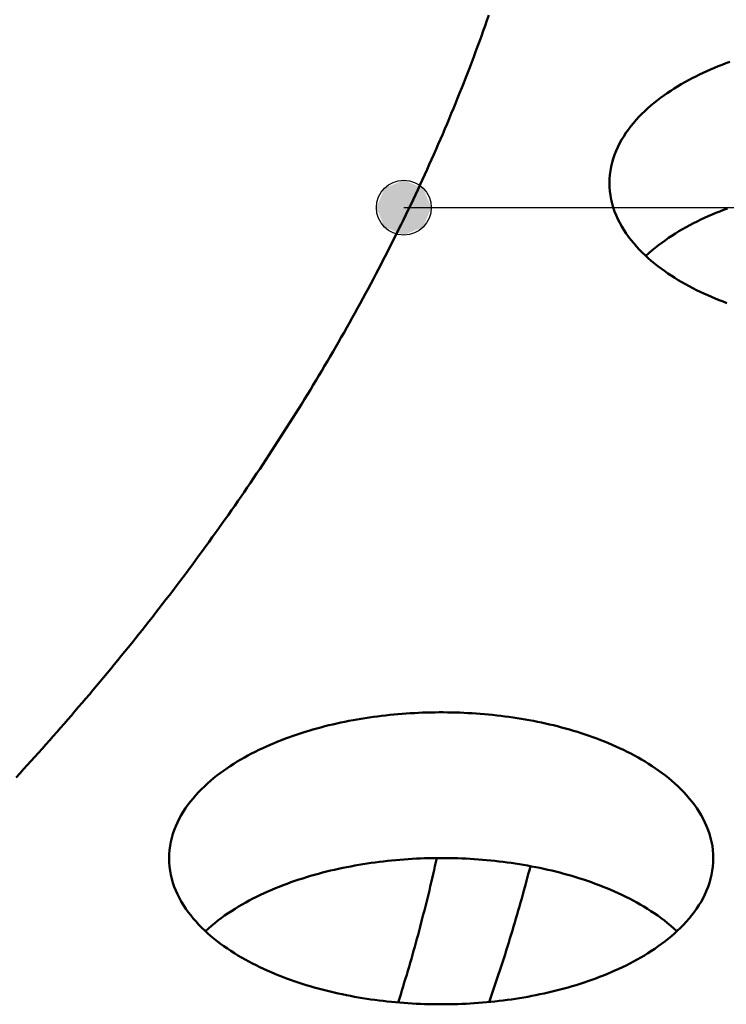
# Model space of a CAD drawing. Header units: millimetres. Extents: x 0 to 841, y 0 to 594.
# Tile 37 of 46: x 480 to 500, y 311 to 339. Entities that reach past the tile are written whole.
import ezdxf

# ---------------------------------------------------------------- set-up
doc = ezdxf.new("R2010")
doc.units = ezdxf.units.MM
for name, color, linetype, lineweight in [('ACH', 7, 'CONTINUOUS', 13), ('COTA', 7, 'CONTINUOUS', 25), ('FINA', 7, 'CONTINUOUS', 25), ('VIS', 7, 'CONTINUOUS', 50)]:
    doc.layers.add(name, color=color, linetype=linetype, lineweight=lineweight)

msp = doc.modelspace()

# ---------------------------------------------------------------- hatches: boundary and pattern name
at = {"layer": 'ACH'}
h = msp.add_hatch(color=7, dxfattribs=at)
h.dxf.hatch_style = 1
h.paths.add_polyline_path([(491.627, 333.896), (491.393, 334.462), (490.827, 334.696), (490.262, 334.462), (490.027, 333.896), (490.262, 333.331), (490.827, 333.096), (491.393, 333.331)])

# ---------------------------------------------------------------- linework, layer by layer
at = {"layer": 'COTA'}
msp.add_line((490.827, 333.896), (527.144, 333.896), dxfattribs=at)
msp.add_circle((490.827, 333.896), 0.8, dxfattribs=at)
at = {"layer": 'FINA'}
for points in [[(479.522, 317.273), (479.631, 317.392), (479.74, 317.512), (479.849, 317.631), (479.957, 317.751), (480.065, 317.871), (480.173, 317.992), (480.281, 318.112), (480.389, 318.233), (480.496, 318.354), (480.603, 318.475), (480.71, 318.596), (480.816, 318.718), (480.922, 318.839), (481.028, 318.961), (481.134, 319.083), (481.24, 319.206), (481.345, 319.328), (481.45, 319.451), (481.555, 319.574), (481.659, 319.697), (481.764, 319.821), (481.868, 319.945), (481.971, 320.068), (482.075, 320.193), (482.178, 320.317), (482.281, 320.441), (482.384, 320.566), (482.486, 320.691), (482.588, 320.816), (482.69, 320.942), (482.792, 321.067), (482.893, 321.193), (482.995, 321.319), (483.095, 321.445), (483.196, 321.572), (483.296, 321.699), (483.396, 321.825), (483.496, 321.953), (483.596, 322.08), (483.695, 322.208), (483.794, 322.335), (483.892, 322.463), (483.991, 322.592), (484.089, 322.72), (484.187, 322.849), (484.284, 322.977), (484.381, 323.107), (484.478, 323.236), (484.575, 323.365), (484.671, 323.495), (484.767, 323.625), (484.863, 323.755), (484.959, 323.886), (485.054, 324.016), (485.149, 324.147), (485.243, 324.278), (485.337, 324.409), (485.431, 324.541), (485.525, 324.672), (485.618, 324.804), (485.711, 324.936), (485.804, 325.069), (485.897, 325.201), (485.989, 325.334), (486.081, 325.467), (486.172, 325.6), (486.263, 325.734), (486.354, 325.867), (486.445, 326.001), (486.535, 326.135), (486.625, 326.27), (486.714, 326.404), (486.804, 326.539), (486.892, 326.674), (486.981, 326.809), (487.069, 326.944), (487.157, 327.08), (487.245, 327.216), (487.332, 327.352), (487.419, 327.488), (487.506, 327.624), (487.592, 327.761), (487.678, 327.898), (487.763, 328.035), (487.849, 328.172), (487.933, 328.31), (488.018, 328.447), (488.102, 328.585), (488.186, 328.723), (488.269, 328.862), (488.353, 329), (488.435, 329.139), (488.518, 329.278), (488.6, 329.417), (488.682, 329.557), (488.763, 329.696), (488.844, 329.836), (488.924, 329.976), (489.005, 330.117), (489.085, 330.257), (489.164, 330.398), (489.243, 330.539), (489.322, 330.68), (489.4, 330.821), (489.478, 330.963), (489.556, 331.104), (489.633, 331.246), (489.71, 331.388), (489.787, 331.531), (489.863, 331.673), (489.939, 331.816), (490.014, 331.959), (490.089, 332.102), (490.163, 332.245), (490.238, 332.389), (490.311, 332.533), (490.385, 332.677), (490.458, 332.821), (490.53, 332.965), (490.603, 333.11), (490.674, 333.255), (490.746, 333.4), (490.817, 333.545), (490.887, 333.69), (490.957, 333.836), (491.027, 333.982), (491.096, 334.128), (491.165, 334.274), (491.234, 334.42), (491.302, 334.567), (491.37, 334.713), (491.437, 334.86), (491.504, 335.007), (491.57, 335.155), (491.636, 335.302), (491.702, 335.45), (491.767, 335.598), (491.832, 335.746), (491.896, 335.894), (491.96, 336.043), (492.023, 336.191), (492.086, 336.34), (492.149, 336.489), (492.211, 336.638), (492.272, 336.788), (492.333, 336.937), (492.394, 337.087), (492.454, 337.237), (492.514, 337.387), (492.574, 337.537), (492.633, 337.688), (492.691, 337.838), (492.749, 337.989), (492.807, 338.14), (492.864, 338.291), (492.921, 338.443), (492.977, 338.594), (493.033, 338.746), (493.088, 338.898), (493.143, 339.05), (493.197, 339.202), (493.251, 339.354), (493.304, 339.507)], [(479.522, 317.273), (479.631, 317.392), (479.74, 317.512), (479.849, 317.631), (479.957, 317.751), (480.065, 317.871), (480.173, 317.992), (480.281, 318.112), (480.389, 318.233), (480.496, 318.354), (480.603, 318.475), (480.71, 318.596), (480.816, 318.718), (480.922, 318.839), (481.028, 318.961), (481.134, 319.083), (481.24, 319.206), (481.345, 319.328), (481.45, 319.451), (481.555, 319.574), (481.659, 319.697), (481.764, 319.821), (481.868, 319.945), (481.971, 320.068), (482.075, 320.193), (482.178, 320.317), (482.281, 320.441), (482.384, 320.566), (482.486, 320.691), (482.588, 320.816), (482.69, 320.942), (482.792, 321.067), (482.893, 321.193), (482.995, 321.319), (483.095, 321.445), (483.196, 321.572), (483.296, 321.699), (483.396, 321.825), (483.496, 321.953), (483.596, 322.08), (483.695, 322.208), (483.794, 322.335), (483.892, 322.463), (483.991, 322.592), (484.089, 322.72), (484.187, 322.849), (484.284, 322.977), (484.381, 323.107), (484.478, 323.236), (484.575, 323.365), (484.671, 323.495), (484.767, 323.625), (484.863, 323.755), (484.959, 323.886), (485.054, 324.016), (485.149, 324.147), (485.243, 324.278), (485.337, 324.409), (485.431, 324.541), (485.525, 324.672), (485.618, 324.804), (485.711, 324.936), (485.804, 325.069), (485.897, 325.201), (485.989, 325.334), (486.081, 325.467), (486.172, 325.6), (486.263, 325.734), (486.354, 325.867), (486.445, 326.001), (486.535, 326.135), (486.625, 326.27), (486.714, 326.404), (486.804, 326.539), (486.892, 326.674), (486.981, 326.809), (487.069, 326.944), (487.157, 327.08), (487.245, 327.216), (487.332, 327.352), (487.419, 327.488), (487.506, 327.624), (487.592, 327.761), (487.678, 327.898), (487.763, 328.035), (487.849, 328.172), (487.933, 328.31), (488.018, 328.447), (488.102, 328.585), (488.186, 328.723), (488.269, 328.862), (488.353, 329), (488.435, 329.139), (488.518, 329.278), (488.6, 329.417), (488.682, 329.557), (488.763, 329.696), (488.844, 329.836), (488.924, 329.976), (489.005, 330.117), (489.085, 330.257), (489.164, 330.398), (489.243, 330.539), (489.322, 330.68), (489.4, 330.821), (489.478, 330.963), (489.556, 331.104), (489.633, 331.246), (489.71, 331.388), (489.787, 331.531), (489.863, 331.673), (489.939, 331.816), (490.014, 331.959), (490.089, 332.102), (490.163, 332.245), (490.238, 332.389), (490.311, 332.533), (490.385, 332.677), (490.458, 332.821), (490.53, 332.965), (490.603, 333.11), (490.674, 333.255), (490.746, 333.4), (490.817, 333.545), (490.887, 333.69), (490.957, 333.836), (491.027, 333.982), (491.096, 334.128), (491.165, 334.274), (491.234, 334.42), (491.302, 334.567), (491.37, 334.713), (491.437, 334.86), (491.504, 335.007), (491.57, 335.155), (491.636, 335.302), (491.702, 335.45), (491.767, 335.598), (491.832, 335.746), (491.896, 335.894), (491.96, 336.043), (492.023, 336.191), (492.086, 336.34), (492.149, 336.489), (492.211, 336.638), (492.272, 336.788), (492.333, 336.937), (492.394, 337.087), (492.454, 337.237), (492.514, 337.387), (492.574, 337.537), (492.633, 337.688), (492.691, 337.838), (492.749, 337.989), (492.807, 338.14), (492.864, 338.291), (492.921, 338.443), (492.977, 338.594), (493.033, 338.746), (493.088, 338.898), (493.143, 339.05), (493.197, 339.202), (493.251, 339.354), (493.304, 339.507)], [(496.822, 334.615), (496.826, 334.735), (496.835, 334.854), (496.851, 334.974), (496.872, 335.092), (496.9, 335.209), (496.933, 335.324), (496.972, 335.438), (497.016, 335.55), (497.065, 335.66), (497.118, 335.767), (497.176, 335.873), (497.238, 335.976), (497.304, 336.076), (497.373, 336.174), (497.446, 336.27), (497.522, 336.363), (497.6, 336.454), (497.682, 336.543), (497.766, 336.629), (497.852, 336.713), (497.94, 336.794), (498.03, 336.874), (498.122, 336.951), (498.216, 337.026), (498.312, 337.099), (498.409, 337.17), (498.507, 337.239), (498.607, 337.306), (498.708, 337.371), (498.81, 337.434), (498.913, 337.496), (499.017, 337.556), (499.123, 337.614), (499.229, 337.67), (499.336, 337.725), (499.443, 337.778), (499.552, 337.83), (499.661, 337.88), (499.771, 337.928), (499.882, 337.975), (499.993, 338.021), (500.105, 338.065), (500.217, 338.108), (500.33, 338.15)], [(500.246, 331.11), (500.133, 331.153), (500.021, 331.197), (499.909, 331.243), (499.797, 331.29), (499.686, 331.338), (499.576, 331.388), (499.467, 331.44), (499.358, 331.493), (499.251, 331.548), (499.144, 331.604), (499.038, 331.662), (498.932, 331.722), (498.828, 331.783), (498.725, 331.847), (498.624, 331.912), (498.523, 331.979), (498.424, 332.048), (498.326, 332.119), (498.23, 332.192), (498.135, 332.268), (498.042, 332.345), (497.951, 332.425), (497.862, 332.506), (497.775, 332.591), (497.691, 332.677), (497.609, 332.766), (497.529, 332.857), (497.453, 332.951), (497.379, 333.047), (497.309, 333.145), (497.243, 333.246), (497.18, 333.35), (497.122, 333.455), (497.068, 333.564), (497.018, 333.674), (496.974, 333.786), (496.935, 333.901), (496.901, 334.017), (496.873, 334.134), (496.851, 334.253), (496.835, 334.373), (496.826, 334.494), (496.822, 334.615)], [(497.881, 332.488), (497.971, 332.569), (498.062, 332.648), (498.155, 332.725), (498.249, 332.8), (498.346, 332.872), (498.443, 332.942), (498.543, 333.011), (498.643, 333.077), (498.745, 333.142), (498.847, 333.205), (498.951, 333.266), (499.056, 333.325), (499.162, 333.383), (499.269, 333.439), (499.376, 333.493), (499.485, 333.546), (499.594, 333.597), (499.704, 333.647), (499.814, 333.695), (499.925, 333.741), (500.037, 333.786), (500.149, 333.83), (500.262, 333.873)], [(483.982, 314.913), (483.986, 315.034), (483.995, 315.153), (484.011, 315.273), (484.032, 315.391), (484.06, 315.508), (484.093, 315.623), (484.132, 315.737), (484.176, 315.849), (484.225, 315.959), (484.278, 316.066), (484.336, 316.172), (484.398, 316.274), (484.464, 316.375), (484.533, 316.473), (484.606, 316.569), (484.682, 316.662), (484.76, 316.753), (484.842, 316.842), (484.926, 316.928), (485.012, 317.012), (485.1, 317.093), (485.19, 317.173), (485.282, 317.25), (485.376, 317.325), (485.472, 317.398), (485.569, 317.469), (485.667, 317.538), (485.767, 317.605), (485.868, 317.67), (485.97, 317.733), (486.073, 317.795), (486.177, 317.855), (486.283, 317.913), (486.389, 317.969), (486.496, 318.024), (486.604, 318.077), (486.712, 318.129), (486.821, 318.179), (486.931, 318.227), (487.042, 318.274), (487.153, 318.32), (487.265, 318.364), (487.377, 318.407), (487.49, 318.449), (487.603, 318.489), (487.717, 318.528), (487.831, 318.565), (487.946, 318.601), (488.061, 318.636), (488.176, 318.67), (488.292, 318.703), (488.408, 318.734), (488.524, 318.764), (488.641, 318.793), (488.758, 318.821), (488.875, 318.848), (488.992, 318.873), (489.11, 318.898), (489.228, 318.921), (489.346, 318.943), (489.464, 318.965), (489.583, 318.985), (489.701, 319.004), (489.82, 319.022), (489.939, 319.039), (490.058, 319.055), (490.178, 319.07), (490.297, 319.083), (490.416, 319.096), (490.536, 319.108), (490.656, 319.119), (490.776, 319.129), (490.895, 319.138), (491.015, 319.146), (491.135, 319.152), (491.255, 319.158), (491.375, 319.163), (491.496, 319.167), (491.616, 319.17), (491.736, 319.172), (491.856, 319.173), (491.976, 319.173), (492.096, 319.172), (492.217, 319.17), (492.337, 319.167), (492.457, 319.163), (492.577, 319.158), (492.697, 319.152), (492.817, 319.146), (492.937, 319.138), (493.057, 319.129), (493.177, 319.119), (493.296, 319.108), (493.416, 319.096), (493.535, 319.083), (493.655, 319.07), (493.774, 319.055), (493.893, 319.039), (494.012, 319.022), (494.131, 319.004), (494.25, 318.985), (494.368, 318.965), (494.486, 318.943), (494.605, 318.921), (494.722, 318.898), (494.84, 318.873), (494.958, 318.848), (495.075, 318.821), (495.192, 318.793), (495.308, 318.764), (495.425, 318.734), (495.541, 318.703), (495.656, 318.67), (495.772, 318.636), (495.887, 318.601), (496.001, 318.565), (496.115, 318.528), (496.229, 318.489), (496.342, 318.449), (496.455, 318.407), (496.568, 318.364), (496.679, 318.32), (496.79, 318.274), (496.901, 318.227), (497.011, 318.179), (497.12, 318.129), (497.229, 318.077), (497.337, 318.024), (497.444, 317.969), (497.55, 317.913), (497.655, 317.855), (497.759, 317.795), (497.862, 317.733), (497.965, 317.67), (498.066, 317.605), (498.165, 317.538), (498.264, 317.469), (498.361, 317.398), (498.456, 317.325), (498.55, 317.25), (498.642, 317.173), (498.732, 317.093), (498.821, 317.012), (498.907, 316.928), (498.991, 316.842), (499.072, 316.753), (499.15, 316.662), (499.226, 316.569), (499.299, 316.473), (499.368, 316.375), (499.434, 316.274), (499.496, 316.172), (499.554, 316.066), (499.607, 315.959), (499.656, 315.849), (499.7, 315.737), (499.739, 315.623), (499.772, 315.508), (499.8, 315.391), (499.822, 315.273), (499.837, 315.153), (499.847, 315.034), (499.85, 314.913)], [(497.526, 311.902), (497.419, 311.845), (497.311, 311.79), (497.203, 311.737), (497.093, 311.686), (496.983, 311.636), (496.872, 311.587), (496.761, 311.54), (496.649, 311.495), (496.536, 311.451), (496.423, 311.408), (496.31, 311.367), (496.196, 311.327), (496.081, 311.288), (495.966, 311.251), (495.851, 311.215), (495.735, 311.18), (495.619, 311.146), (495.502, 311.114), (495.385, 311.083), (495.268, 311.053), (495.151, 311.024), (495.033, 310.996), (494.915, 310.97), (494.797, 310.945), (494.678, 310.92), (494.56, 310.897), (494.441, 310.875), (494.322, 310.854), (494.202, 310.835), (494.083, 310.816), (493.963, 310.798), (493.844, 310.782), (493.724, 310.766), (493.604, 310.751), (493.484, 310.738), (493.363, 310.725), (493.243, 310.714), (493.123, 310.703), (493.002, 310.694), (492.881, 310.686), (492.761, 310.678), (492.64, 310.672), (492.519, 310.666), (492.398, 310.662), (492.277, 310.658), (492.157, 310.656), (492.036, 310.654), (491.915, 310.654), (491.794, 310.654), (491.673, 310.656), (491.552, 310.658), (491.431, 310.662), (491.31, 310.666), (491.19, 310.672), (491.069, 310.678), (490.948, 310.686), (490.828, 310.694), (490.707, 310.704), (490.587, 310.714), (490.466, 310.726), (490.346, 310.738), (490.226, 310.752), (490.106, 310.766), (489.986, 310.782), (489.866, 310.799), (489.746, 310.816), (489.627, 310.835), (489.508, 310.855), (489.389, 310.876), (489.27, 310.898), (489.151, 310.921), (489.033, 310.945), (488.914, 310.971), (488.796, 310.997), (488.679, 311.025), (488.561, 311.053), (488.444, 311.083), (488.327, 311.115), (488.211, 311.147), (488.095, 311.181), (487.979, 311.215), (487.864, 311.252), (487.749, 311.289), (487.634, 311.328), (487.52, 311.368), (487.406, 311.409), (487.293, 311.452), (487.181, 311.496), (487.069, 311.541), (486.957, 311.589), (486.846, 311.637), (486.736, 311.687), (486.627, 311.739), (486.518, 311.792), (486.411, 311.846), (486.304, 311.903), (486.198, 311.961), (486.093, 312.021), (485.988, 312.082), (485.886, 312.146), (485.784, 312.211), (485.683, 312.278), (485.584, 312.347), (485.486, 312.418), (485.39, 312.491), (485.295, 312.567), (485.202, 312.644), (485.111, 312.724), (485.022, 312.805), (484.935, 312.889), (484.851, 312.976), (484.769, 313.065), (484.689, 313.156), (484.613, 313.25), (484.539, 313.346), (484.469, 313.444), (484.403, 313.545), (484.34, 313.649), (484.282, 313.754), (484.228, 313.863), (484.178, 313.973), (484.134, 314.085), (484.095, 314.2), (484.061, 314.316), (484.033, 314.433), (484.011, 314.552), (483.995, 314.672), (483.986, 314.793), (483.982, 314.913)], [(485.041, 312.787), (485.131, 312.868), (485.222, 312.947), (485.315, 313.024), (485.409, 313.098), (485.506, 313.171), (485.603, 313.241), (485.703, 313.31), (485.803, 313.376), (485.905, 313.441), (486.008, 313.504), (486.111, 313.565), (486.216, 313.624), (486.322, 313.682), (486.429, 313.738), (486.536, 313.792), (486.645, 313.845), (486.754, 313.896), (486.864, 313.945), (486.974, 313.994), (487.085, 314.04), (487.197, 314.085), (487.309, 314.129), (487.422, 314.172), (487.535, 314.213), (487.649, 314.252), (487.763, 314.291), (487.878, 314.328), (487.993, 314.364), (488.109, 314.398), (488.224, 314.432), (488.341, 314.464), (488.457, 314.495), (488.574, 314.524), (488.691, 314.553), (488.808, 314.58), (488.926, 314.607), (489.044, 314.632), (489.162, 314.656), (489.28, 314.679), (489.399, 314.701), (489.517, 314.721), (489.636, 314.741), (489.755, 314.76), (489.874, 314.777), (489.994, 314.794), (490.113, 314.809), (490.233, 314.824), (490.353, 314.837), (490.472, 314.85), (490.592, 314.861), (490.712, 314.872), (490.833, 314.881), (490.953, 314.889), (491.073, 314.897), (491.193, 314.903), (491.314, 314.909), (491.434, 314.913), (491.555, 314.916), (491.675, 314.919), (491.796, 314.92), (491.916, 314.921), (492.037, 314.92), (492.157, 314.919), (492.278, 314.916), (492.398, 314.913), (492.519, 314.909), (492.639, 314.903), (492.759, 314.897), (492.88, 314.889), (493, 314.881), (493.12, 314.872), (493.24, 314.861), (493.36, 314.85), (493.48, 314.837), (493.599, 314.824), (493.719, 314.809), (493.839, 314.794), (493.958, 314.777), (494.077, 314.76), (494.196, 314.741), (494.315, 314.721), (494.434, 314.701), (494.552, 314.679), (494.671, 314.656), (494.789, 314.632), (494.907, 314.607), (495.024, 314.58), (495.142, 314.553), (495.259, 314.524), (495.375, 314.495), (495.492, 314.464), (495.608, 314.432), (495.724, 314.398), (495.839, 314.364), (495.954, 314.328), (496.069, 314.291), (496.183, 314.252), (496.297, 314.213), (496.41, 314.172), (496.523, 314.129), (496.635, 314.085), (496.747, 314.04), (496.858, 313.994), (496.969, 313.945), (497.078, 313.896), (497.187, 313.845), (497.296, 313.792), (497.403, 313.738), (497.51, 313.682), (497.616, 313.624), (497.721, 313.565), (497.825, 313.504), (497.928, 313.441), (498.029, 313.376), (498.13, 313.31), (498.229, 313.241), (498.327, 313.171), (498.423, 313.098), (498.518, 313.024), (498.611, 312.947), (498.702, 312.868), (498.791, 312.787)], [(490.663, 310.707), (490.699, 310.823), (490.735, 310.939), (490.771, 311.054), (490.806, 311.17), (490.841, 311.286), (490.876, 311.402), (490.911, 311.518), (490.945, 311.635), (490.979, 311.751), (491.013, 311.867), (491.046, 311.984), (491.079, 312.1), (491.112, 312.217), (491.145, 312.334), (491.177, 312.45), (491.209, 312.567), (491.241, 312.684), (491.272, 312.801), (491.303, 312.918), (491.334, 313.036), (491.365, 313.153), (491.395, 313.27), (491.425, 313.388), (491.455, 313.505), (491.484, 313.623), (491.513, 313.74), (491.542, 313.858), (491.571, 313.976), (491.599, 314.093), (491.627, 314.211), (491.654, 314.329), (491.682, 314.447), (491.709, 314.566), (491.735, 314.684), (491.762, 314.802), (491.788, 314.92)], [(499.85, 314.913), (499.847, 314.793), (499.837, 314.672), (499.821, 314.552), (499.799, 314.433), (499.771, 314.315), (499.738, 314.199), (499.698, 314.085), (499.654, 313.972), (499.604, 313.862), (499.55, 313.754), (499.492, 313.648), (499.429, 313.544), (499.362, 313.443), (499.292, 313.345), (499.219, 313.248), (499.142, 313.155), (499.063, 313.064), (498.981, 312.975), (498.896, 312.888), (498.809, 312.804), (498.72, 312.722), (498.629, 312.643), (498.536, 312.565), (498.441, 312.49), (498.344, 312.417), (498.247, 312.346), (498.147, 312.277), (498.047, 312.21), (497.945, 312.144), (497.842, 312.081), (497.737, 312.019), (497.632, 311.96), (497.526, 311.902)], [(493.316, 310.721), (493.356, 310.836), (493.396, 310.951), (493.435, 311.067), (493.474, 311.182), (493.513, 311.298), (493.551, 311.413), (493.59, 311.529), (493.628, 311.645), (493.665, 311.761), (493.703, 311.877), (493.74, 311.993), (493.777, 312.109), (493.814, 312.225), (493.85, 312.341), (493.886, 312.458), (493.922, 312.574), (493.957, 312.691), (493.992, 312.808), (494.027, 312.924), (494.062, 313.041), (494.096, 313.158), (494.13, 313.275), (494.164, 313.392), (494.198, 313.509), (494.231, 313.627), (494.264, 313.744), (494.297, 313.861), (494.329, 313.979), (494.361, 314.096), (494.393, 314.214), (494.424, 314.332), (494.456, 314.45), (494.487, 314.567), (494.517, 314.685)]]:
    msp.add_lwpolyline(points, dxfattribs=at)
at = {"layer": 'VIS'}
for points in [[(479.522, 317.273), (479.631, 317.392), (479.74, 317.512), (479.849, 317.631), (479.957, 317.751), (480.065, 317.871), (480.173, 317.992), (480.281, 318.112), (480.389, 318.233), (480.496, 318.354), (480.603, 318.475), (480.71, 318.596), (480.816, 318.718), (480.922, 318.839), (481.028, 318.961), (481.134, 319.083), (481.24, 319.206), (481.345, 319.328), (481.45, 319.451), (481.555, 319.574), (481.659, 319.697), (481.764, 319.821), (481.868, 319.945), (481.971, 320.068), (482.075, 320.193), (482.178, 320.317), (482.281, 320.441), (482.384, 320.566), (482.486, 320.691), (482.588, 320.816), (482.69, 320.942), (482.792, 321.067), (482.893, 321.193), (482.995, 321.319), (483.095, 321.445), (483.196, 321.572), (483.296, 321.699), (483.396, 321.825), (483.496, 321.953), (483.596, 322.08), (483.695, 322.208), (483.794, 322.335), (483.892, 322.463), (483.991, 322.592), (484.089, 322.72), (484.187, 322.849), (484.284, 322.977), (484.381, 323.107), (484.478, 323.236), (484.575, 323.365), (484.671, 323.495), (484.767, 323.625), (484.863, 323.755), (484.959, 323.886), (485.054, 324.016), (485.149, 324.147), (485.243, 324.278), (485.337, 324.409), (485.431, 324.541), (485.525, 324.672), (485.618, 324.804), (485.711, 324.936), (485.804, 325.069), (485.897, 325.201), (485.989, 325.334), (486.081, 325.467), (486.172, 325.6), (486.263, 325.734), (486.354, 325.867), (486.445, 326.001), (486.535, 326.135), (486.625, 326.27), (486.714, 326.404), (486.804, 326.539), (486.892, 326.674), (486.981, 326.809), (487.069, 326.944), (487.157, 327.08), (487.245, 327.216), (487.332, 327.352), (487.419, 327.488), (487.506, 327.624), (487.592, 327.761), (487.678, 327.898), (487.763, 328.035), (487.849, 328.172), (487.933, 328.31), (488.018, 328.447), (488.102, 328.585), (488.186, 328.723), (488.269, 328.862), (488.353, 329), (488.435, 329.139), (488.518, 329.278), (488.6, 329.417), (488.682, 329.557), (488.763, 329.696), (488.844, 329.836), (488.924, 329.976), (489.005, 330.117), (489.085, 330.257), (489.164, 330.398), (489.243, 330.539), (489.322, 330.68), (489.4, 330.821), (489.478, 330.963), (489.556, 331.104), (489.633, 331.246), (489.71, 331.388), (489.787, 331.531), (489.863, 331.673), (489.939, 331.816), (490.014, 331.959), (490.089, 332.102), (490.163, 332.245), (490.238, 332.389), (490.311, 332.533), (490.385, 332.677), (490.458, 332.821), (490.53, 332.965), (490.603, 333.11), (490.674, 333.255), (490.746, 333.4), (490.817, 333.545), (490.887, 333.69), (490.957, 333.836), (491.027, 333.982), (491.096, 334.128), (491.165, 334.274), (491.234, 334.42), (491.302, 334.567), (491.37, 334.713), (491.437, 334.86), (491.504, 335.007), (491.57, 335.155), (491.636, 335.302), (491.702, 335.45), (491.767, 335.598), (491.832, 335.746), (491.896, 335.894), (491.96, 336.043), (492.023, 336.191), (492.086, 336.34), (492.149, 336.489), (492.211, 336.638), (492.272, 336.788), (492.333, 336.937), (492.394, 337.087), (492.454, 337.237), (492.514, 337.387), (492.574, 337.537), (492.633, 337.688), (492.691, 337.838), (492.749, 337.989), (492.807, 338.14), (492.864, 338.291), (492.921, 338.443), (492.977, 338.594), (493.033, 338.746), (493.088, 338.898), (493.143, 339.05), (493.197, 339.202), (493.251, 339.354), (493.304, 339.507)], [(479.522, 317.273), (479.631, 317.392), (479.74, 317.512), (479.849, 317.631), (479.957, 317.751), (480.065, 317.871), (480.173, 317.992), (480.281, 318.112), (480.389, 318.233), (480.496, 318.354), (480.603, 318.475), (480.71, 318.596), (480.816, 318.718), (480.922, 318.839), (481.028, 318.961), (481.134, 319.083), (481.24, 319.206), (481.345, 319.328), (481.45, 319.451), (481.555, 319.574), (481.659, 319.697), (481.764, 319.821), (481.868, 319.945), (481.971, 320.068), (482.075, 320.193), (482.178, 320.317), (482.281, 320.441), (482.384, 320.566), (482.486, 320.691), (482.588, 320.816), (482.69, 320.942), (482.792, 321.067), (482.893, 321.193), (482.995, 321.319), (483.095, 321.445), (483.196, 321.572), (483.296, 321.699), (483.396, 321.825), (483.496, 321.953), (483.596, 322.08), (483.695, 322.208), (483.794, 322.335), (483.892, 322.463), (483.991, 322.592), (484.089, 322.72), (484.187, 322.849), (484.284, 322.977), (484.381, 323.107), (484.478, 323.236), (484.575, 323.365), (484.671, 323.495), (484.767, 323.625), (484.863, 323.755), (484.959, 323.886), (485.054, 324.016), (485.149, 324.147), (485.243, 324.278), (485.337, 324.409), (485.431, 324.541), (485.525, 324.672), (485.618, 324.804), (485.711, 324.936), (485.804, 325.069), (485.897, 325.201), (485.989, 325.334), (486.081, 325.467), (486.172, 325.6), (486.263, 325.734), (486.354, 325.867), (486.445, 326.001), (486.535, 326.135), (486.625, 326.27), (486.714, 326.404), (486.804, 326.539), (486.892, 326.674), (486.981, 326.809), (487.069, 326.944), (487.157, 327.08), (487.245, 327.216), (487.332, 327.352), (487.419, 327.488), (487.506, 327.624), (487.592, 327.761), (487.678, 327.898), (487.763, 328.035), (487.849, 328.172), (487.933, 328.31), (488.018, 328.447), (488.102, 328.585), (488.186, 328.723), (488.269, 328.862), (488.353, 329), (488.435, 329.139), (488.518, 329.278), (488.6, 329.417), (488.682, 329.557), (488.763, 329.696), (488.844, 329.836), (488.924, 329.976), (489.005, 330.117), (489.085, 330.257), (489.164, 330.398), (489.243, 330.539), (489.322, 330.68), (489.4, 330.821), (489.478, 330.963), (489.556, 331.104), (489.633, 331.246), (489.71, 331.388), (489.787, 331.531), (489.863, 331.673), (489.939, 331.816), (490.014, 331.959), (490.089, 332.102), (490.163, 332.245), (490.238, 332.389), (490.311, 332.533), (490.385, 332.677), (490.458, 332.821), (490.53, 332.965), (490.603, 333.11), (490.674, 333.255), (490.746, 333.4), (490.817, 333.545), (490.887, 333.69), (490.957, 333.836), (491.027, 333.982), (491.096, 334.128), (491.165, 334.274), (491.234, 334.42), (491.302, 334.567), (491.37, 334.713), (491.437, 334.86), (491.504, 335.007), (491.57, 335.155), (491.636, 335.302), (491.702, 335.45), (491.767, 335.598), (491.832, 335.746), (491.896, 335.894), (491.96, 336.043), (492.023, 336.191), (492.086, 336.34), (492.149, 336.489), (492.211, 336.638), (492.272, 336.788), (492.333, 336.937), (492.394, 337.087), (492.454, 337.237), (492.514, 337.387), (492.574, 337.537), (492.633, 337.688), (492.691, 337.838), (492.749, 337.989), (492.807, 338.14), (492.864, 338.291), (492.921, 338.443), (492.977, 338.594), (493.033, 338.746), (493.088, 338.898), (493.143, 339.05), (493.197, 339.202), (493.251, 339.354), (493.304, 339.507)], [(496.822, 334.615), (496.826, 334.735), (496.835, 334.854), (496.851, 334.974), (496.872, 335.092), (496.9, 335.209), (496.933, 335.324), (496.972, 335.438), (497.016, 335.55), (497.065, 335.66), (497.118, 335.767), (497.176, 335.873), (497.238, 335.976), (497.304, 336.076), (497.373, 336.174), (497.446, 336.27), (497.522, 336.363), (497.6, 336.454), (497.682, 336.543), (497.766, 336.629), (497.852, 336.713), (497.94, 336.794), (498.03, 336.874), (498.122, 336.951), (498.216, 337.026), (498.312, 337.099), (498.409, 337.17), (498.507, 337.239), (498.607, 337.306), (498.708, 337.371), (498.81, 337.434), (498.913, 337.496), (499.017, 337.556), (499.123, 337.614), (499.229, 337.67), (499.336, 337.725), (499.443, 337.778), (499.552, 337.83), (499.661, 337.88), (499.771, 337.928), (499.882, 337.975), (499.993, 338.021), (500.105, 338.065), (500.217, 338.108), (500.33, 338.15)], [(500.246, 331.11), (500.133, 331.153), (500.021, 331.197), (499.909, 331.243), (499.797, 331.29), (499.686, 331.338), (499.576, 331.388), (499.467, 331.44), (499.358, 331.493), (499.251, 331.548), (499.144, 331.604), (499.038, 331.662), (498.932, 331.722), (498.828, 331.783), (498.725, 331.847), (498.624, 331.912), (498.523, 331.979), (498.424, 332.048), (498.326, 332.119), (498.23, 332.192), (498.135, 332.268), (498.042, 332.345), (497.951, 332.425), (497.862, 332.506), (497.775, 332.591), (497.691, 332.677), (497.609, 332.766), (497.529, 332.857), (497.453, 332.951), (497.379, 333.047), (497.309, 333.145), (497.243, 333.246), (497.18, 333.35), (497.122, 333.455), (497.068, 333.564), (497.018, 333.674), (496.974, 333.786), (496.935, 333.901), (496.901, 334.017), (496.873, 334.134), (496.851, 334.253), (496.835, 334.373), (496.826, 334.494), (496.822, 334.615)], [(497.881, 332.488), (497.971, 332.569), (498.062, 332.648), (498.155, 332.725), (498.249, 332.8), (498.346, 332.872), (498.443, 332.942), (498.543, 333.011), (498.643, 333.077), (498.745, 333.142), (498.847, 333.205), (498.951, 333.266), (499.056, 333.325), (499.162, 333.383), (499.269, 333.439), (499.376, 333.493), (499.485, 333.546), (499.594, 333.597), (499.704, 333.647), (499.814, 333.695), (499.925, 333.741), (500.037, 333.786), (500.149, 333.83), (500.262, 333.873)], [(483.982, 314.913), (483.986, 315.034), (483.995, 315.153), (484.011, 315.273), (484.032, 315.391), (484.06, 315.508), (484.093, 315.623), (484.132, 315.737), (484.176, 315.849), (484.225, 315.959), (484.278, 316.066), (484.336, 316.172), (484.398, 316.274), (484.464, 316.375), (484.533, 316.473), (484.606, 316.569), (484.682, 316.662), (484.76, 316.753), (484.842, 316.842), (484.926, 316.928), (485.012, 317.012), (485.1, 317.093), (485.19, 317.173), (485.282, 317.25), (485.376, 317.325), (485.472, 317.398), (485.569, 317.469), (485.667, 317.538), (485.767, 317.605), (485.868, 317.67), (485.97, 317.733), (486.073, 317.795), (486.177, 317.855), (486.283, 317.913), (486.389, 317.969), (486.496, 318.024), (486.604, 318.077), (486.712, 318.129), (486.821, 318.179), (486.931, 318.227), (487.042, 318.274), (487.153, 318.32), (487.265, 318.364), (487.377, 318.407), (487.49, 318.449), (487.603, 318.489), (487.717, 318.528), (487.831, 318.565), (487.946, 318.601), (488.061, 318.636), (488.176, 318.67), (488.292, 318.703), (488.408, 318.734), (488.524, 318.764), (488.641, 318.793), (488.758, 318.821), (488.875, 318.848), (488.992, 318.873), (489.11, 318.898), (489.228, 318.921), (489.346, 318.943), (489.464, 318.965), (489.583, 318.985), (489.701, 319.004), (489.82, 319.022), (489.939, 319.039), (490.058, 319.055), (490.178, 319.07), (490.297, 319.083), (490.416, 319.096), (490.536, 319.108), (490.656, 319.119), (490.776, 319.129), (490.895, 319.138), (491.015, 319.146), (491.135, 319.152), (491.255, 319.158), (491.375, 319.163), (491.496, 319.167), (491.616, 319.17), (491.736, 319.172), (491.856, 319.173), (491.976, 319.173), (492.096, 319.172), (492.217, 319.17), (492.337, 319.167), (492.457, 319.163), (492.577, 319.158), (492.697, 319.152), (492.817, 319.146), (492.937, 319.138), (493.057, 319.129), (493.177, 319.119), (493.296, 319.108), (493.416, 319.096), (493.535, 319.083), (493.655, 319.07), (493.774, 319.055), (493.893, 319.039), (494.012, 319.022), (494.131, 319.004), (494.25, 318.985), (494.368, 318.965), (494.486, 318.943), (494.605, 318.921), (494.722, 318.898), (494.84, 318.873), (494.958, 318.848), (495.075, 318.821), (495.192, 318.793), (495.308, 318.764), (495.425, 318.734), (495.541, 318.703), (495.656, 318.67), (495.772, 318.636), (495.887, 318.601), (496.001, 318.565), (496.115, 318.528), (496.229, 318.489), (496.342, 318.449), (496.455, 318.407), (496.568, 318.364), (496.679, 318.32), (496.79, 318.274), (496.901, 318.227), (497.011, 318.179), (497.12, 318.129), (497.229, 318.077), (497.337, 318.024), (497.444, 317.969), (497.55, 317.913), (497.655, 317.855), (497.759, 317.795), (497.862, 317.733), (497.965, 317.67), (498.066, 317.605), (498.165, 317.538), (498.264, 317.469), (498.361, 317.398), (498.456, 317.325), (498.55, 317.25), (498.642, 317.173), (498.732, 317.093), (498.821, 317.012), (498.907, 316.928), (498.991, 316.842), (499.072, 316.753), (499.15, 316.662), (499.226, 316.569), (499.299, 316.473), (499.368, 316.375), (499.434, 316.274), (499.496, 316.172), (499.554, 316.066), (499.607, 315.959), (499.656, 315.849), (499.7, 315.737), (499.739, 315.623), (499.772, 315.508), (499.8, 315.391), (499.822, 315.273), (499.837, 315.153), (499.847, 315.034), (499.85, 314.913)], [(497.526, 311.902), (497.419, 311.845), (497.311, 311.79), (497.203, 311.737), (497.093, 311.686), (496.983, 311.636), (496.872, 311.587), (496.761, 311.54), (496.649, 311.495), (496.536, 311.451), (496.423, 311.408), (496.31, 311.367), (496.196, 311.327), (496.081, 311.288), (495.966, 311.251), (495.851, 311.215), (495.735, 311.18), (495.619, 311.146), (495.502, 311.114), (495.385, 311.083), (495.268, 311.053), (495.151, 311.024), (495.033, 310.996), (494.915, 310.97), (494.797, 310.945), (494.678, 310.92), (494.56, 310.897), (494.441, 310.875), (494.322, 310.854), (494.202, 310.835), (494.083, 310.816), (493.963, 310.798), (493.844, 310.782), (493.724, 310.766), (493.604, 310.751), (493.484, 310.738), (493.363, 310.725), (493.243, 310.714), (493.123, 310.703), (493.002, 310.694), (492.881, 310.686), (492.761, 310.678), (492.64, 310.672), (492.519, 310.666), (492.398, 310.662), (492.277, 310.658), (492.157, 310.656), (492.036, 310.654), (491.915, 310.654), (491.794, 310.654), (491.673, 310.656), (491.552, 310.658), (491.431, 310.662), (491.31, 310.666), (491.19, 310.672), (491.069, 310.678), (490.948, 310.686), (490.828, 310.694), (490.707, 310.704), (490.587, 310.714), (490.466, 310.726), (490.346, 310.738), (490.226, 310.752), (490.106, 310.766), (489.986, 310.782), (489.866, 310.799), (489.746, 310.816), (489.627, 310.835), (489.508, 310.855), (489.389, 310.876), (489.27, 310.898), (489.151, 310.921), (489.033, 310.945), (488.914, 310.971), (488.796, 310.997), (488.679, 311.025), (488.561, 311.053), (488.444, 311.083), (488.327, 311.115), (488.211, 311.147), (488.095, 311.181), (487.979, 311.215), (487.864, 311.252), (487.749, 311.289), (487.634, 311.328), (487.52, 311.368), (487.406, 311.409), (487.293, 311.452), (487.181, 311.496), (487.069, 311.541), (486.957, 311.589), (486.846, 311.637), (486.736, 311.687), (486.627, 311.739), (486.518, 311.792), (486.411, 311.846), (486.304, 311.903), (486.198, 311.961), (486.093, 312.021), (485.988, 312.082), (485.886, 312.146), (485.784, 312.211), (485.683, 312.278), (485.584, 312.347), (485.486, 312.418), (485.39, 312.491), (485.295, 312.567), (485.202, 312.644), (485.111, 312.724), (485.022, 312.805), (484.935, 312.889), (484.851, 312.976), (484.769, 313.065), (484.689, 313.156), (484.613, 313.25), (484.539, 313.346), (484.469, 313.444), (484.403, 313.545), (484.34, 313.649), (484.282, 313.754), (484.228, 313.863), (484.178, 313.973), (484.134, 314.085), (484.095, 314.2), (484.061, 314.316), (484.033, 314.433), (484.011, 314.552), (483.995, 314.672), (483.986, 314.793), (483.982, 314.913)], [(485.041, 312.787), (485.131, 312.868), (485.222, 312.947), (485.315, 313.024), (485.409, 313.098), (485.506, 313.171), (485.603, 313.241), (485.703, 313.31), (485.803, 313.376), (485.905, 313.441), (486.008, 313.504), (486.111, 313.565), (486.216, 313.624), (486.322, 313.682), (486.429, 313.738), (486.536, 313.792), (486.645, 313.845), (486.754, 313.896), (486.864, 313.945), (486.974, 313.994), (487.085, 314.04), (487.197, 314.085), (487.309, 314.129), (487.422, 314.172), (487.535, 314.213), (487.649, 314.252), (487.763, 314.291), (487.878, 314.328), (487.993, 314.364), (488.109, 314.398), (488.224, 314.432), (488.341, 314.464), (488.457, 314.495), (488.574, 314.524), (488.691, 314.553), (488.808, 314.58), (488.926, 314.607), (489.044, 314.632), (489.162, 314.656), (489.28, 314.679), (489.399, 314.701), (489.517, 314.721), (489.636, 314.741), (489.755, 314.76), (489.874, 314.777), (489.994, 314.794), (490.113, 314.809), (490.233, 314.824), (490.353, 314.837), (490.472, 314.85), (490.592, 314.861), (490.712, 314.872), (490.833, 314.881), (490.953, 314.889), (491.073, 314.897), (491.193, 314.903), (491.314, 314.909), (491.434, 314.913), (491.555, 314.916), (491.675, 314.919), (491.796, 314.92), (491.916, 314.921), (492.037, 314.92), (492.157, 314.919), (492.278, 314.916), (492.398, 314.913), (492.519, 314.909), (492.639, 314.903), (492.759, 314.897), (492.88, 314.889), (493, 314.881), (493.12, 314.872), (493.24, 314.861), (493.36, 314.85), (493.48, 314.837), (493.599, 314.824), (493.719, 314.809), (493.839, 314.794), (493.958, 314.777), (494.077, 314.76), (494.196, 314.741), (494.315, 314.721), (494.434, 314.701), (494.552, 314.679), (494.671, 314.656), (494.789, 314.632), (494.907, 314.607), (495.024, 314.58), (495.142, 314.553), (495.259, 314.524), (495.375, 314.495), (495.492, 314.464), (495.608, 314.432), (495.724, 314.398), (495.839, 314.364), (495.954, 314.328), (496.069, 314.291), (496.183, 314.252), (496.297, 314.213), (496.41, 314.172), (496.523, 314.129), (496.635, 314.085), (496.747, 314.04), (496.858, 313.994), (496.969, 313.945), (497.078, 313.896), (497.187, 313.845), (497.296, 313.792), (497.403, 313.738), (497.51, 313.682), (497.616, 313.624), (497.721, 313.565), (497.825, 313.504), (497.928, 313.441), (498.029, 313.376), (498.13, 313.31), (498.229, 313.241), (498.327, 313.171), (498.423, 313.098), (498.518, 313.024), (498.611, 312.947), (498.702, 312.868), (498.791, 312.787)], [(490.663, 310.707), (490.699, 310.823), (490.735, 310.939), (490.771, 311.054), (490.806, 311.17), (490.841, 311.286), (490.876, 311.402), (490.911, 311.518), (490.945, 311.635), (490.979, 311.751), (491.013, 311.867), (491.046, 311.984), (491.079, 312.1), (491.112, 312.217), (491.145, 312.334), (491.177, 312.45), (491.209, 312.567), (491.241, 312.684), (491.272, 312.801), (491.303, 312.918), (491.334, 313.036), (491.365, 313.153), (491.395, 313.27), (491.425, 313.388), (491.455, 313.505), (491.484, 313.623), (491.513, 313.74), (491.542, 313.858), (491.571, 313.976), (491.599, 314.093), (491.627, 314.211), (491.654, 314.329), (491.682, 314.447), (491.709, 314.566), (491.735, 314.684), (491.762, 314.802), (491.788, 314.92)], [(499.85, 314.913), (499.847, 314.793), (499.837, 314.672), (499.821, 314.552), (499.799, 314.433), (499.771, 314.315), (499.738, 314.199), (499.698, 314.085), (499.654, 313.972), (499.604, 313.862), (499.55, 313.754), (499.492, 313.648), (499.429, 313.544), (499.362, 313.443), (499.292, 313.345), (499.219, 313.248), (499.142, 313.155), (499.063, 313.064), (498.981, 312.975), (498.896, 312.888), (498.809, 312.804), (498.72, 312.722), (498.629, 312.643), (498.536, 312.565), (498.441, 312.49), (498.344, 312.417), (498.247, 312.346), (498.147, 312.277), (498.047, 312.21), (497.945, 312.144), (497.842, 312.081), (497.737, 312.019), (497.632, 311.96), (497.526, 311.902)], [(493.316, 310.721), (493.356, 310.836), (493.396, 310.951), (493.435, 311.067), (493.474, 311.182), (493.513, 311.298), (493.551, 311.413), (493.59, 311.529), (493.628, 311.645), (493.665, 311.761), (493.703, 311.877), (493.74, 311.993), (493.777, 312.109), (493.814, 312.225), (493.85, 312.341), (493.886, 312.458), (493.922, 312.574), (493.957, 312.691), (493.992, 312.808), (494.027, 312.924), (494.062, 313.041), (494.096, 313.158), (494.13, 313.275), (494.164, 313.392), (494.198, 313.509), (494.231, 313.627), (494.264, 313.744), (494.297, 313.861), (494.329, 313.979), (494.361, 314.096), (494.393, 314.214), (494.424, 314.332), (494.456, 314.45), (494.487, 314.567), (494.517, 314.685)]]:
    msp.add_lwpolyline(points, dxfattribs=at)

doc.saveas('drawing.dxf')
